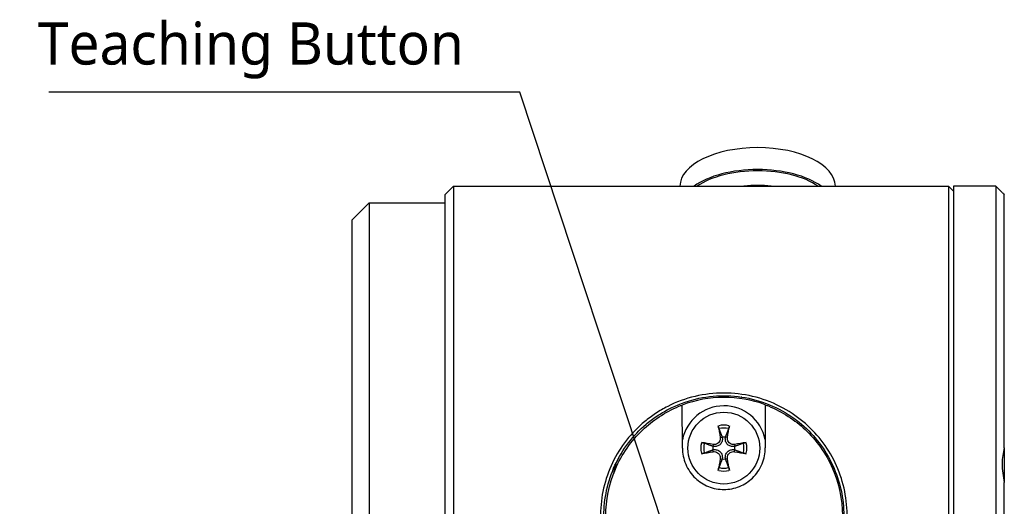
# Model space of a CAD drawing. Header units: millimetres. Extents: x 0 to 3390, y 0 to 1680.
# Tile 154 of 194: x 2590 to 2648, y 154 to 183. Entities that reach past the tile are written whole.
import ezdxf

# ---------------------------------------------------------------- set-up
doc = ezdxf.new("R2010")
doc.units = ezdxf.units.MM
doc.header["$LTSCALE"] = 0.2
doc.styles.add('Rainbow-2.5 Style', font='malgunsl.ttf')
doc.dimstyles.new('Rainbow-2.5 Style$7', dxfattribs={"dimtxt": 2.5, "dimasz": 2.5, "dimexe": 1, "dimexo": 1, "dimgap": 1, "dimtad": 1, "dimdsep": 46, "dimtxsty": 'Rainbow-2.5 Style', "dimcen": 0, "dimclrd": 251, "dimclre": 251, "dimclrt": 7, "dimazin": 3, "dimtp": 0.1, "dimtm": 0.1, "dimtfac": 0.71, "dimtmove": 0, "dimatfit": 3, "dimfxl": 1, "dimlwd": -1, "dimlwe": -1, "dimarcsym": 1})

msp = doc.modelspace()

# ---------------------------------------------------------------- linework, layer by layer
for p, q in [((2614.83, 172.874), (2615.33, 173.374)), ((2615.33, 173.374), (2615.33, 108.374)), ((2615.33, 173.374), (2644.63, 173.374)), ((2644.63, 173.374), (2644.63, 141.374)), ((2644.93, 173.074), (2644.63, 173.374)), ((2644.93, 173.374), (2644.93, 108.374)), ((2647.43, 173.374), (2644.93, 173.374)), ((2647.43, 173.374), (2647.43, 108.374)), ((2647.805, 172.999), (2647.43, 173.374)), ((2614.83, 108.874), (2614.83, 172.874)), ((2647.93, 157.896), (2647.93, 172.852)), ((2609.33, 171.374), (2610.33, 172.374)), ((2610.33, 172.374), (2610.33, 109.374)), ((2610.33, 172.374), (2614.83, 172.374)), ((2609.33, 110.374), (2609.33, 171.374)), ((2633.048, 160.928), (2633.048, 160.928)), ((2628.88, 157.865), (2628.871, 160.422)), ((2633.771, 160.44), (2633.78, 157.883)), ((2628.094, 160.193), (2628.094, 160.193)), ((2631.121, 158.509), (2631.221, 158.529)), ((2631.539, 158.509), (2631.439, 158.529)), ((2630.695, 158.083), (2630.675, 157.983)), ((2631.965, 158.083), (2631.985, 157.983)), ((2630.695, 157.665), (2630.675, 157.765)), ((2631.965, 157.665), (2631.985, 157.765)), ((2647.93, 157.896), (2647.93, 155.83)), ((2624.929, 156.947), (2624.929, 156.947)), ((2631.121, 157.239), (2631.221, 157.219)), ((2631.539, 157.239), (2631.439, 157.219)), ((2647.93, 125.918), (2647.93, 155.83)), ((2638.555, 154.905), (2638.555, 154.905))]:
    msp.add_line(p, q)
msp.add_circle((2631.33, 157.874), 2.125)
for centre, radius, start, end in [((2631.344, 153.874), 7, 69.71896, 110.69359), ((2631.33, 157.874), 2.5, 11.68462, 168.72794), ((2631.33, 157.874), 1.36, 77.21639, 102.78361), ((2631.33, 157.874), 1.187, 77.08354, 102.91646), ((2631.33, 157.874), 0.65, 81.32549, 98.67451), ((2631.33, 157.874), 1.36, 167.21639, 192.78361), ((2631.33, 157.874), 1.187, 167.08354, 192.91646), ((2631.33, 157.874), 0.65, 171.32549, 188.67451), ((2631.33, 157.874), 0.65, 351.32549, 8.67451), ((2631.33, 157.874), 1.187, 347.08354, 12.91646), ((2631.33, 157.874), 1.36, 347.21639, 12.78361), ((2626.804, 156.224), 2, 152.56227, 175.39028), ((2631.33, 157.874), 0.65, 261.32549, 278.67451), ((2635.856, 156.224), 2, 7.50084, 27.43773), ((2631.33, 157.874), 1.36, 257.21639, 282.78361), ((2631.33, 157.874), 1.187, 257.08354, 282.91646)]:
    msp.add_arc(centre, radius, start, end)
for centre, major_axis, ratio, start_param, end_param in [((2633.33, 173.35), (-4.6, 0), 0.5, 3.152048, 6.27273), ((2633.33, 172.051), (4.6, 0), 0.5, 0.612915, 2.528677), ((2633.33, 172.051), (4.45, 0), 0.5, 0.636824, 2.504768), ((2633.33, 159.234), (4.5, 0), 0.5, 2.307499, 2.307886), ((2633.33, 159.06), (-4.3, 0), 0.5, 5.185344, 5.185949), ((2633.33, 159.06), (3.8, 0), 0.5, 1.8271, 1.827616), ((2633.33, 159.06), (3.8, 0), 0.5, 1.670703, 1.670757), ((2633.33, 161.658), (6, 0), 0.5, 3.65174, 3.651748), ((2631.581, 157.923), (0.774, -3.916), 0.087156, 4.365327, 4.545374), ((2631.079, 157.923), (0.774, 3.916), 0.087156, 4.879404, 5.059451), ((2633.33, 159.234), (3.6, 0), 0.5, 5.898009, 5.898139), ((2633.33, 159.234), (3.6, 0), 0.5, 5.990342, 5.990367), ((2631.28, 157.623), (-3.916, 0.774), 0.087156, 4.879404, 5.059451), ((2631.38, 157.623), (-3.916, -0.774), 0.087156, 4.365327, 4.545374), ((2633.33, 159.06), (3.8, 0), 0.5, 5.895393, 5.895409), ((2631.28, 158.125), (3.916, 0.774), 0.087156, 4.365327, 4.545374), ((2631.38, 158.125), (3.916, -0.774), 0.087156, 4.879404, 5.059451), ((2662.589, 148.228), (-14.247, 10.518), 0.375333, 0.140177, 0.400438), ((2631.581, 157.824), (-0.774, -3.916), 0.087156, 4.879404, 5.059451), ((2631.079, 157.824), (-0.774, 3.916), 0.087156, 4.365327, 4.545374)]:
    msp.add_ellipse(centre, major_axis=major_axis, ratio=ratio, start_param=start_param, end_param=end_param)
for points, knots in [([(2634.137, 173.374), (2633.868, 173.397), (2633.597, 173.41), (2633.059, 173.41), (2632.791, 173.397), (2632.523, 173.374)], [0.3170191, 0.3170191, 0.3170191, 0.3170191, 0.5, 0.5, 0.6838847, 0.6838847, 0.6838847, 0.6838847]), ([(2638.629, 153.956), (2638.618, 154.984), (2638.379, 156.048), (2637.921, 157.004), (2637.692, 157.482), (2637.409, 157.933), (2637.09, 158.34), (2636.771, 158.748), (2636.416, 159.113), (2636.011, 159.448), (2635.606, 159.783), (2635.15, 160.089), (2634.647, 160.342), (2634.144, 160.596), (2633.595, 160.798), (2633.035, 160.931), (2631.913, 161.199), (2630.744, 161.198), (2629.624, 160.931), (2629.063, 160.797), (2628.515, 160.596), (2628.012, 160.342), (2627.76, 160.215), (2627.52, 160.075), (2627.293, 159.925), (2627.065, 159.775), (2626.85, 159.615), (2626.648, 159.447), (2626.243, 159.112), (2625.889, 158.748), (2625.571, 158.341), (2625.252, 157.933), (2624.969, 157.482), (2624.74, 157.004), (2624.281, 156.048), (2624.042, 154.984), (2624.03, 153.956)], [0, 0, 0, 0, 0.142857, 0.142857, 0.142857, 0.214286, 0.214286, 0.214286, 0.285714, 0.285714, 0.285714, 0.357143, 0.357143, 0.357143, 0.428571, 0.428571, 0.428571, 0.571429, 0.571429, 0.571429, 0.642857, 0.642857, 0.642857, 0.678571, 0.678571, 0.678571, 0.714286, 0.714286, 0.714286, 0.785714, 0.785714, 0.785714, 0.857143, 0.857143, 0.857143, 1, 1, 1, 1]), ([(2624.23, 153.874), (2624.23, 154.872), (2624.45, 155.912), (2624.886, 156.855), (2625.104, 157.326), (2625.375, 157.773), (2625.683, 158.177), (2625.991, 158.582), (2626.334, 158.945), (2626.727, 159.28), (2626.924, 159.448), (2627.134, 159.608), (2627.357, 159.758), (2627.58, 159.909), (2627.815, 160.049), (2628.062, 160.177), (2628.555, 160.433), (2629.095, 160.637), (2629.647, 160.772), (2630.752, 161.041), (2631.906, 161.041), (2633.011, 160.772), (2633.564, 160.637), (2634.104, 160.433), (2634.597, 160.178), (2635.09, 159.922), (2635.537, 159.617), (2635.931, 159.281), (2636.326, 158.945), (2636.669, 158.581), (2636.977, 158.177), (2637.286, 157.772), (2637.556, 157.325), (2637.774, 156.854), (2638.21, 155.912), (2638.43, 154.872), (2638.43, 153.874)], [0, 0, 0, 0, 0.1428571, 0.1428571, 0.1428571, 0.2142857, 0.2142857, 0.2142857, 0.2857143, 0.2857143, 0.2857143, 0.3214286, 0.3214286, 0.3214286, 0.3571429, 0.3571429, 0.3571429, 0.4285714, 0.4285714, 0.4285714, 0.5714286, 0.5714286, 0.5714286, 0.6428571, 0.6428571, 0.6428571, 0.7142857, 0.7142857, 0.7142857, 0.7857143, 0.7857143, 0.7857143, 0.8571429, 0.8571429, 0.8571429, 0.9999974, 0.9999974, 0.9999974, 0.9999974]), ([(2624.344, 153.849), (2624.341, 154.776), (2624.531, 155.745), (2625.287, 157.511), (2625.852, 158.31), (2627.101, 159.499), (2627.844, 160.002), (2628.74, 160.372), (2628.805, 160.398), (2628.871, 160.422)], [3.3064144, 3.3064144, 3.3064144, 3.3064144, 3.6098295, 3.6098295, 3.9132445, 3.9132445, 4.1794081, 4.1794081, 4.2000069, 4.2000069, 4.2000069, 4.2000069]), ([(2633.771, 160.44), (2633.836, 160.416), (2633.901, 160.391), (2634.801, 160.027), (2635.547, 159.53), (2636.805, 158.349), (2637.376, 157.555), (2638.144, 155.794), (2638.341, 154.826), (2638.344, 153.899)], [0.2455649, 0.2455649, 0.2455649, 0.2455649, 0.2661637, 0.2661637, 0.5323273, 0.5323273, 0.8357423, 0.8357423, 1.1391574, 1.1391574, 1.1391574, 1.1391574]), ([(2631.036, 159.024), (2631.033, 159.03), (2631.03, 159.039), (2631.024, 159.06), (2631.02, 159.077), (2631.013, 159.108), (2631.008, 159.128), (2631.002, 159.16), (2630.999, 159.177), (2630.996, 159.192)], [0.04771404, 0.04771404, 0.04771404, 0.04771404, 0.05195765, 0.05195765, 0.05713655, 0.05713655, 0.0623225, 0.0623225, 0.06688689, 0.06688689, 0.06688689, 0.06688689]), ([(2631.664, 159.192), (2631.661, 159.177), (2631.658, 159.16), (2631.652, 159.128), (2631.647, 159.108), (2631.64, 159.077), (2631.636, 159.06), (2631.63, 159.039), (2631.627, 159.03), (2631.624, 159.024)], [0.01625012, 0.01625012, 0.01625012, 0.01625012, 0.0208145, 0.0208145, 0.02600046, 0.02600046, 0.03117936, 0.03117936, 0.03542297, 0.03542297, 0.03542297, 0.03542297]), ([(2631.232, 158.516), (2631.234, 158.507), (2631.236, 158.497), (2631.247, 158.421), (2631.243, 158.348), (2631.212, 158.245), (2631.197, 158.212), (2631.16, 158.15), (2631.138, 158.12), (2631.084, 158.066), (2631.054, 158.043), (2630.992, 158.007), (2630.959, 157.992), (2630.856, 157.961), (2630.783, 157.957), (2630.716, 157.967), (2630.707, 157.968), (2630.697, 157.97), (2630.688, 157.972)], [-0.09501506, -0.09501506, -0.09501506, -0.09501506, -0.09175687, -0.09175687, -0.06881765, -0.06881765, -0.05734805, -0.05734805, -0.04587844, -0.04587844, -0.03440883, -0.03440883, -0.02293922, -0.02293922, 0, 0, 0, 0.00325818, 0.00325818, 0.00325818, 0.00325818]), ([(2631.115, 158.508), (2631.123, 158.464), (2631.123, 158.416), (2631.104, 158.323), (2631.084, 158.278), (2631.034, 158.204), (2631.001, 158.17), (2630.922, 158.117), (2630.877, 158.099), (2630.79, 158.081), (2630.742, 158.08), (2630.696, 158.088)], [0, 0, 0, 0, 0.01349738, 0.01349738, 0.02699475, 0.02699475, 0.04034262, 0.04034262, 0.05369049, 0.05369049, 0.06715768, 0.06715768, 0.06715768, 0.06715768]), ([(2631.972, 157.972), (2631.963, 157.97), (2631.953, 157.968), (2631.877, 157.957), (2631.804, 157.961), (2631.701, 157.992), (2631.668, 158.007), (2631.606, 158.043), (2631.576, 158.066), (2631.522, 158.12), (2631.499, 158.15), (2631.463, 158.212), (2631.448, 158.245), (2631.417, 158.348), (2631.413, 158.421), (2631.423, 158.488), (2631.424, 158.497), (2631.426, 158.507), (2631.428, 158.516)], [-0.09501506, -0.09501506, -0.09501506, -0.09501506, -0.09175687, -0.09175687, -0.06881765, -0.06881765, -0.05734805, -0.05734805, -0.04587844, -0.04587844, -0.03440883, -0.03440883, -0.02293922, -0.02293922, 0, 0, 0, 0.00325818, 0.00325818, 0.00325818, 0.00325818]), ([(2631.964, 158.088), (2631.92, 158.08), (2631.872, 158.081), (2631.779, 158.1), (2631.734, 158.119), (2631.66, 158.169), (2631.626, 158.203), (2631.573, 158.282), (2631.555, 158.326), (2631.537, 158.413), (2631.536, 158.462), (2631.545, 158.508)], [0, 0, 0, 0, 0.01349738, 0.01349738, 0.02699475, 0.02699475, 0.04034262, 0.04034262, 0.05369049, 0.05369049, 0.0671557, 0.0671557, 0.0671557, 0.0671557]), ([(2630.012, 158.208), (2630.027, 158.205), (2630.044, 158.202), (2630.076, 158.196), (2630.096, 158.191), (2630.127, 158.184), (2630.143, 158.18), (2630.165, 158.173), (2630.174, 158.17), (2630.18, 158.168)], [0.01625012, 0.01625012, 0.01625012, 0.01625012, 0.0208145, 0.0208145, 0.02600046, 0.02600046, 0.03117936, 0.03117936, 0.03542297, 0.03542297, 0.03542297, 0.03542297]), ([(2632.48, 158.168), (2632.486, 158.17), (2632.495, 158.173), (2632.517, 158.18), (2632.533, 158.184), (2632.564, 158.191), (2632.584, 158.196), (2632.616, 158.202), (2632.633, 158.205), (2632.648, 158.208)], [0.04771404, 0.04771404, 0.04771404, 0.04771404, 0.05195765, 0.05195765, 0.05713655, 0.05713655, 0.0623225, 0.0623225, 0.06688689, 0.06688689, 0.06688689, 0.06688689]), ([(2628.88, 157.865), (2628.881, 157.561), (2628.942, 157.23), (2629.204, 156.61), (2629.406, 156.321), (2629.858, 155.894), (2630.124, 155.718), (2630.711, 155.482), (2631.034, 155.423), (2631.643, 155.425), (2631.966, 155.487), (2632.552, 155.727), (2632.816, 155.905), (2633.265, 156.334), (2633.465, 156.625), (2633.722, 157.247), (2633.781, 157.578), (2633.78, 157.883)], [-1.2018021, -1.2018021, -1.2018021, -1.2018021, -1.0947038, -1.0947038, -0.9876054, -0.9876054, -0.8962, -0.8962, -0.8047945, -0.8047945, -0.7133891, -0.7133891, -0.6219837, -0.6219837, -0.5148853, -0.5148853, -0.407787, -0.407787, -0.407787, -0.407787]), ([(2630.18, 157.58), (2630.174, 157.577), (2630.165, 157.574), (2630.143, 157.568), (2630.127, 157.564), (2630.096, 157.556), (2630.076, 157.552), (2630.044, 157.546), (2630.027, 157.543), (2630.012, 157.54)], [0.04771404, 0.04771404, 0.04771404, 0.04771404, 0.05195765, 0.05195765, 0.05713655, 0.05713655, 0.0623225, 0.0623225, 0.06688689, 0.06688689, 0.06688689, 0.06688689]), ([(2630.688, 157.776), (2630.697, 157.778), (2630.707, 157.78), (2630.783, 157.791), (2630.856, 157.787), (2630.959, 157.756), (2630.992, 157.741), (2631.054, 157.704), (2631.084, 157.682), (2631.138, 157.628), (2631.16, 157.598), (2631.197, 157.536), (2631.212, 157.502), (2631.243, 157.4), (2631.247, 157.327), (2631.237, 157.26), (2631.236, 157.251), (2631.234, 157.241), (2631.232, 157.232)], [-0.09501506, -0.09501506, -0.09501506, -0.09501506, -0.09175687, -0.09175687, -0.06881765, -0.06881765, -0.05734805, -0.05734805, -0.04587844, -0.04587844, -0.03440883, -0.03440883, -0.02293922, -0.02293922, 0, 0, 0, 0.00325818, 0.00325818, 0.00325818, 0.00325818]), ([(2630.696, 157.659), (2630.74, 157.667), (2630.788, 157.667), (2630.881, 157.648), (2630.926, 157.628), (2631, 157.578), (2631.034, 157.544), (2631.087, 157.466), (2631.105, 157.421), (2631.123, 157.334), (2631.124, 157.286), (2631.115, 157.24)], [0, 0, 0, 0, 0.01349738, 0.01349738, 0.02699475, 0.02699475, 0.04034262, 0.04034262, 0.05369049, 0.05369049, 0.0671557, 0.0671557, 0.0671557, 0.0671557]), ([(2631.428, 157.232), (2631.426, 157.241), (2631.424, 157.251), (2631.413, 157.327), (2631.417, 157.4), (2631.448, 157.502), (2631.463, 157.536), (2631.499, 157.598), (2631.522, 157.628), (2631.576, 157.682), (2631.606, 157.704), (2631.668, 157.741), (2631.701, 157.756), (2631.804, 157.787), (2631.877, 157.791), (2631.944, 157.781), (2631.953, 157.78), (2631.963, 157.778), (2631.972, 157.776)], [-0.09501506, -0.09501506, -0.09501506, -0.09501506, -0.09175687, -0.09175687, -0.06881765, -0.06881765, -0.05734805, -0.05734805, -0.04587844, -0.04587844, -0.03440883, -0.03440883, -0.02293922, -0.02293922, 0, 0, 0, 0.00325818, 0.00325818, 0.00325818, 0.00325818]), ([(2631.545, 157.24), (2631.537, 157.284), (2631.537, 157.332), (2631.556, 157.425), (2631.575, 157.47), (2631.626, 157.544), (2631.659, 157.578), (2631.738, 157.631), (2631.783, 157.649), (2631.87, 157.667), (2631.918, 157.668), (2631.964, 157.659)], [0, 0, 0, 0, 0.01349738, 0.01349738, 0.02699475, 0.02699475, 0.04034262, 0.04034262, 0.05369049, 0.05369049, 0.06715768, 0.06715768, 0.06715768, 0.06715768]), ([(2632.648, 157.54), (2632.633, 157.543), (2632.616, 157.546), (2632.584, 157.552), (2632.564, 157.556), (2632.533, 157.564), (2632.517, 157.568), (2632.495, 157.574), (2632.486, 157.577), (2632.48, 157.58)], [0.01625012, 0.01625012, 0.01625012, 0.01625012, 0.0208145, 0.0208145, 0.02600046, 0.02600046, 0.03117936, 0.03117936, 0.03542297, 0.03542297, 0.03542297, 0.03542297]), ([(2630.996, 156.556), (2630.999, 156.571), (2631.002, 156.588), (2631.008, 156.62), (2631.013, 156.64), (2631.02, 156.671), (2631.024, 156.687), (2631.03, 156.709), (2631.033, 156.718), (2631.036, 156.724)], [0.01625012, 0.01625012, 0.01625012, 0.01625012, 0.0208145, 0.0208145, 0.02600046, 0.02600046, 0.03117936, 0.03117936, 0.03542297, 0.03542297, 0.03542297, 0.03542297]), ([(2631.624, 156.724), (2631.627, 156.718), (2631.63, 156.709), (2631.636, 156.687), (2631.64, 156.671), (2631.647, 156.64), (2631.652, 156.62), (2631.658, 156.588), (2631.661, 156.571), (2631.664, 156.556)], [0.04771404, 0.04771404, 0.04771404, 0.04771404, 0.05195765, 0.05195765, 0.05713655, 0.05713655, 0.0623225, 0.0623225, 0.06688689, 0.06688689, 0.06688689, 0.06688689])]:
    msp.add_open_spline(points, degree=3, knots=knots)
for points in [[(2647.805, 172.999), (2647.805, 172.999), (2647.849, 172.947), (2647.93, 172.852)], [(2632.468, 160.883), (2632.467, 160.883), (2632.466, 160.883), (2632.466, 160.882)], [(2631.227, 158.53), (2631.229, 158.525), (2631.23, 158.521), (2631.232, 158.516)], [(2631.428, 158.516), (2631.43, 158.521), (2631.431, 158.525), (2631.433, 158.53)], [(2630.688, 157.972), (2630.683, 157.973), (2630.679, 157.975), (2630.674, 157.977)], [(2631.986, 157.977), (2631.981, 157.975), (2631.977, 157.973), (2631.972, 157.972)], [(2630.674, 157.771), (2630.679, 157.773), (2630.683, 157.774), (2630.688, 157.776)], [(2631.972, 157.776), (2631.977, 157.774), (2631.981, 157.773), (2631.986, 157.771)], [(2631.232, 157.232), (2631.23, 157.227), (2631.229, 157.222), (2631.227, 157.218)], [(2631.433, 157.218), (2631.431, 157.222), (2631.43, 157.227), (2631.428, 157.232)]]:
    msp.add_open_spline(points, degree=3)
for points, weights in [([(2631.036, 159.024), (2631.158, 158.709), (2631.227, 158.53)], [1.00657182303, 1.0462904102, 1.00331161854]), ([(2631.433, 158.53), (2631.502, 158.709), (2631.624, 159.024)], [1.00331161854, 1.0462904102, 1.00657182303]), ([(2630.674, 157.977), (2630.495, 158.046), (2630.18, 158.168)], [1.00331161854, 1.0462904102, 1.00657182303]), ([(2632.48, 158.168), (2632.165, 158.046), (2631.986, 157.977)], [1.00657182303, 1.0462904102, 1.00331161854]), ([(2630.18, 157.58), (2630.495, 157.702), (2630.674, 157.771)], [1.00657182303, 1.0462904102, 1.00331161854]), ([(2631.986, 157.771), (2632.165, 157.702), (2632.48, 157.58)], [1.00331161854, 1.04629041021, 1.00657182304]), ([(2631.227, 157.218), (2631.158, 157.039), (2631.036, 156.724)], [1.00331161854, 1.0462904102, 1.00657182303]), ([(2631.624, 156.724), (2631.502, 157.039), (2631.433, 157.218)], [1.00657182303, 1.0462904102, 1.00331161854])]:
    msp.add_rational_spline(points, weights, degree=2)

# ---------------------------------------------------------------- texts
at = {"insert": (2615.948, 179.722), "char_height": 2.5, "attachment_point": 9, "style": 'Rainbow-2.5 Style'}
msp.add_mtext('Teaching Button', dxfattribs=at)

# ---------------------------------------------------------------- leaders
at = {"annotation_type": 0, "has_hookline": 1, "hookline_direction": 1, "text_width": 24.572}
msp.add_leader([(2631.527, 141.841), (2619.248, 178.922), (2616.748, 178.922)], dimstyle='Rainbow-2.5 Style$7', override={"dimgap": 0.8, "dimtad": 1}, dxfattribs=at)

doc.saveas('drawing.dxf')
